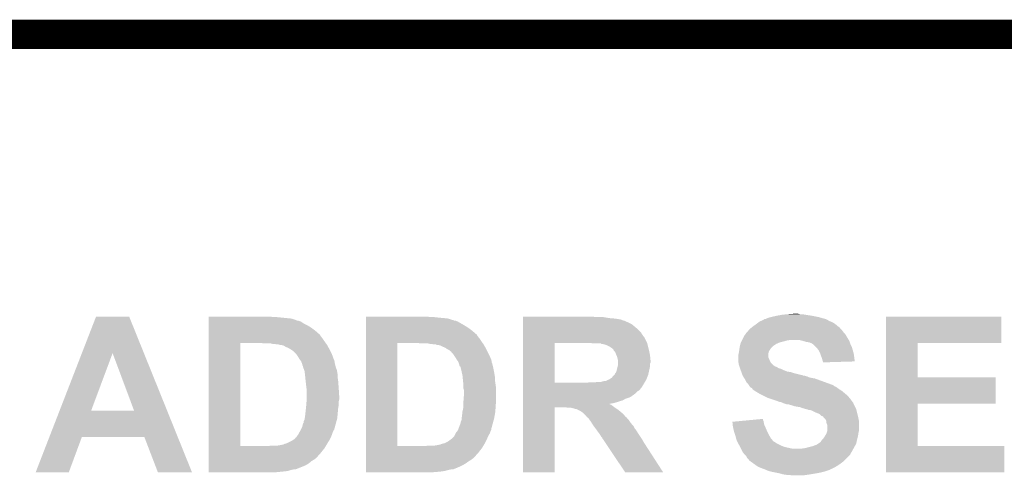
# Model space of a CAD drawing. Extents: x -1.3 to 24.2, y -3.9 to 39.2.
# Tile 26 of 29: x 9.8 to 14.9, y 36.8 to 39.2. Entities that reach past the tile are written whole.
import ezdxf

# ---------------------------------------------------------------- set-up
doc = ezdxf.new("R2010")
doc.units = 0
doc.layers.add('THERMO_32_CLICK_V100_GKO', color=5, linetype='CONTINUOUS')
doc.layers.add('THERMO_32_CLICK_V100_GTO', color=14, linetype='CONTINUOUS')

msp = doc.modelspace()

# ---------------------------------------------------------------- linework, layer by layer
at = {"layer": 'THERMO_32_CLICK_V100_GKO', "const_width": 0.1524}
msp.add_lwpolyline([(9.00176, 39.116), (18.796, 39.116)], dxfattribs=at)
at = {"layer": 'THERMO_32_CLICK_V100_GTO'}
for points in [[(10.12173, 37.452242), (10.19557, 37.642786), (10.44509, 37.452242), (10.368284, 37.642786)], [(10.19557, 37.642786), (10.195576, 37.6428), (10.368284, 37.642786), (10.195576, 37.6428)], [(10.78232, 37.642798), (10.782322, 37.6428), (11.107422, 37.642798), (10.782322, 37.6428)], [(10.78232, 37.64026), (10.78232, 37.642798), (11.115044, 37.64026), (11.107422, 37.642798)], [(10.78232, 37.632638), (10.78232, 37.64026), (11.214102, 37.632638), (11.1379, 37.64026)], [(10.78232, 37.62502), (10.78232, 37.632638), (11.236964, 37.62502), (11.214102, 37.632638)], [(10.78232, 37.625014), (10.78232, 37.62502), (11.239506, 37.625014), (11.236964, 37.62502)], [(10.78232, 37.62248), (10.78232, 37.625014), (11.242046, 37.62248), (11.239506, 37.625014)], [(10.78232, 37.622478), (10.78232, 37.62248), (11.247122, 37.622478), (11.242046, 37.62248)], [(10.78232, 37.617398), (10.78232, 37.622478), (11.262364, 37.617398), (11.247122, 37.622478)], [(11.60274, 37.64026), (11.602742, 37.6428), (11.935462, 37.64026), (11.925302, 37.6428)], [(11.60274, 37.63772), (11.60274, 37.64026), (11.98118, 37.63772), (11.95832, 37.64026)], [(11.60274, 37.63518), (11.60274, 37.63772), (12.00912, 37.63518), (11.98118, 37.63772)], [(11.60274, 37.632638), (11.60274, 37.63518), (12.031982, 37.632638), (12.00912, 37.63518)], [(11.60274, 37.62502), (11.60274, 37.632638), (12.054844, 37.62502), (12.031982, 37.632638)], [(11.60274, 37.625018), (11.60274, 37.62502), (12.057384, 37.625018), (12.054844, 37.62502)], [(11.60274, 37.62248), (11.60274, 37.625018), (12.062464, 37.62248), (12.057384, 37.625018)], [(11.60274, 37.622478), (11.60274, 37.62248), (12.067544, 37.622478), (12.062464, 37.62248)], [(11.60274, 37.6174), (11.60274, 37.622478), (12.080242, 37.6174), (12.067544, 37.622478)], [(12.42062, 37.64026), (12.420622, 37.6428), (12.799062, 37.64026), (12.786362, 37.6428)], [(12.42062, 37.63518), (12.42062, 37.64026), (12.870178, 37.63518), (12.839702, 37.64026)], [(12.42062, 37.63264), (12.42062, 37.63518), (12.90066, 37.63264), (12.870178, 37.63518)], [(12.42062, 37.627558), (12.42062, 37.63264), (12.931142, 37.627558), (12.90066, 37.63264)], [(12.42062, 37.62248), (12.42062, 37.627558), (12.943842, 37.62248), (12.931142, 37.627558)], [(12.42062, 37.61994), (12.42062, 37.62248), (12.954002, 37.61994), (12.943842, 37.62248)], [(13.660754, 37.61994), (13.6779, 37.627562), (14.01826, 37.61994), (14.004924, 37.627562)], [(13.6779, 37.627562), (13.680446, 37.6301), (14.004924, 37.627562), (14.000482, 37.6301)], [(13.680446, 37.6301), (13.685524, 37.630102), (14.000482, 37.6301), (14.000474, 37.630102)], [(13.685524, 37.630102), (13.695682, 37.63518), (14.000474, 37.630102), (13.98016, 37.63518)], [(13.695682, 37.63518), (13.7033, 37.637718), (13.98016, 37.63518), (13.971278, 37.637718)], [(13.7033, 37.637718), (13.713462, 37.64026), (13.971278, 37.637718), (13.96238, 37.64026)], [(13.713462, 37.64026), (13.72362, 37.6428), (13.96238, 37.64026), (13.94968, 37.6428)], [(13.72362, 37.6428), (13.74648, 37.64788), (13.94968, 37.6428), (13.924278, 37.64788)], [(13.74648, 37.64788), (13.760448, 37.65042), (13.924278, 37.64788), (13.9065, 37.65042)], [(13.760448, 37.65042), (13.774418, 37.65296), (13.9065, 37.65042), (13.891262, 37.65296)], [(13.774418, 37.65296), (13.8049, 37.6555), (13.891262, 37.65296), (13.876022, 37.6555)], [(13.8049, 37.6555), (13.837918, 37.65804), (13.863322, 37.6555), (13.853162, 37.65804)], [(14.312918, 37.50564), (14.31292, 37.642778), (14.914858, 37.50564), (14.91488, 37.642778)], [(14.31292, 37.642778), (14.312922, 37.6428), (14.91488, 37.642778), (14.312922, 37.6428)], [(10.78232, 37.60724), (10.78232, 37.617398), (11.277602, 37.60724), (11.262364, 37.617398)], [(10.78232, 37.59708), (10.78232, 37.60724), (11.297918, 37.59708), (11.277602, 37.60724)], [(10.78232, 37.58438), (10.78232, 37.59708), (11.318238, 37.58438), (11.297918, 37.59708)], [(10.78232, 37.56914), (10.78232, 37.58438), (11.33856, 37.56914), (11.318238, 37.58438)], [(11.60274, 37.59708), (11.60274, 37.6174), (12.1158, 37.59708), (12.080242, 37.6174)], [(11.60274, 37.58438), (11.60274, 37.59708), (12.136118, 37.58438), (12.1158, 37.59708)], [(11.60274, 37.56914), (11.60274, 37.58438), (12.15644, 37.56914), (12.136118, 37.58438)], [(12.420618, 37.561518), (12.42062, 37.576762), (13.03528, 37.561518), (13.020038, 37.576762)], [(12.42062, 37.619918), (12.42062, 37.61994), (12.95654, 37.619918), (12.954002, 37.61994)], [(12.42062, 37.617396), (12.42062, 37.619918), (12.956556, 37.617396), (12.95654, 37.619918)], [(12.42062, 37.61486), (12.42062, 37.617396), (12.96416, 37.61486), (12.956556, 37.617396)], [(12.42062, 37.60216), (12.42062, 37.61486), (12.989558, 37.60216), (12.96416, 37.61486)], [(12.42062, 37.576762), (12.42062, 37.60216), (13.020038, 37.576762), (12.989558, 37.60216)], [(13.591542, 37.564062), (13.597634, 37.571678), (14.090016, 37.564062), (14.0843, 37.571678)], [(13.597634, 37.571678), (13.601702, 37.576762), (14.0843, 37.571678), (14.07922, 37.576762)], [(13.601702, 37.576762), (13.607794, 37.58184), (14.07922, 37.576762), (14.074142, 37.58184)], [(13.607794, 37.58184), (13.613874, 37.586906), (14.074142, 37.58184), (14.071606, 37.586906)], [(13.613874, 37.586906), (13.61389, 37.58692), (14.071606, 37.586906), (14.069066, 37.58692)], [(13.61389, 37.58692), (13.61694, 37.58946), (14.069066, 37.58692), (14.066522, 37.58946)], [(13.61694, 37.58946), (13.616942, 37.589462), (14.066522, 37.58946), (14.066518, 37.589462)], [(13.616942, 37.589462), (13.63472, 37.60216), (14.066518, 37.589462), (14.05128, 37.60216)], [(13.63472, 37.60216), (13.648264, 37.612318), (14.05128, 37.60216), (14.036042, 37.612318)], [(13.648264, 37.612318), (13.655042, 37.6174), (14.036042, 37.612318), (14.024186, 37.6174)], [(13.655042, 37.6174), (13.660754, 37.61994), (14.024186, 37.6174), (14.01826, 37.61994)], [(10.782318, 37.551362), (10.78232, 37.56914), (11.35888, 37.551362), (11.33856, 37.56914)], [(10.782318, 37.54882), (10.782318, 37.551362), (11.36142, 37.54882), (11.35888, 37.551362)], [(10.782318, 37.5412), (10.782318, 37.54882), (11.3665, 37.5412), (11.36142, 37.54882)], [(10.782318, 37.5285), (10.782318, 37.5412), (11.37666, 37.5285), (11.3665, 37.5412)], [(10.782318, 37.51326), (10.782318, 37.5285), (11.38682, 37.51326), (11.37666, 37.5285)], [(11.602738, 37.55136), (11.60274, 37.56914), (12.176766, 37.55136), (12.15644, 37.56914)], [(11.602738, 37.551338), (11.602738, 37.55136), (12.1793, 37.551338), (12.176766, 37.55136)], [(11.602738, 37.548814), (11.602738, 37.551338), (12.179304, 37.548814), (12.1793, 37.551338)], [(11.602738, 37.5412), (11.602738, 37.548814), (12.18438, 37.5412), (12.179304, 37.548814)], [(11.602738, 37.5285), (11.602738, 37.5412), (12.19454, 37.5285), (12.18438, 37.5412)], [(11.602738, 37.51326), (11.602738, 37.5285), (12.2047, 37.51326), (12.19454, 37.5285)], [(12.420618, 37.541198), (12.420618, 37.561518), (13.047982, 37.541198), (13.03528, 37.561518)], [(12.420618, 37.536116), (12.420618, 37.541198), (13.053062, 37.536116), (13.047982, 37.541198)], [(12.420618, 37.50564), (12.420618, 37.536116), (13.068302, 37.50564), (13.053062, 37.536116)], [(13.562328, 37.51834), (13.5636, 37.52088), (13.797278, 37.51834), (13.812518, 37.52088)], [(13.5636, 37.52088), (13.576302, 37.54628), (14.119354, 37.52088), (14.104114, 37.54628)], [(13.576302, 37.54628), (13.57884, 37.54882), (14.104114, 37.54628), (14.10259, 37.54882)], [(13.57884, 37.54882), (13.582224, 37.553898), (14.10259, 37.54882), (14.099542, 37.553898)], [(13.582224, 37.553898), (13.583922, 37.556442), (14.099542, 37.553898), (14.097, 37.556442)], [(13.583922, 37.556442), (13.589, 37.56152), (14.097, 37.556442), (14.091922, 37.56152)], [(13.589, 37.56152), (13.591542, 37.564062), (14.091922, 37.56152), (14.090016, 37.564062)], [(13.8811, 37.5158), (13.860778, 37.52088), (14.1224, 37.5158), (14.119354, 37.52088)], [(10.782302, 36.967182), (10.782318, 37.50564), (10.9474, 36.967182), (10.947422, 37.50564)], [(10.782318, 37.50564), (10.782318, 37.51326), (11.392264, 37.50564), (11.38682, 37.51326)], [(11.069322, 37.5031), (11.054078, 37.50564), (11.39408, 37.5031), (11.392264, 37.50564)], [(11.115042, 37.50056), (11.104882, 37.5031), (11.395894, 37.50056), (11.39408, 37.5031)], [(11.137902, 37.49802), (11.125202, 37.50056), (11.397708, 37.49802), (11.395894, 37.50056)], [(11.145522, 37.498018), (11.137902, 37.49802), (11.39771, 37.498018), (11.397708, 37.49802)], [(11.153142, 37.49548), (11.145522, 37.498018), (11.399522, 37.49548), (11.39771, 37.498018)], [(11.170924, 37.492938), (11.153142, 37.49548), (11.400934, 37.492938), (11.399522, 37.49548)], [(11.183618, 37.48532), (11.170924, 37.492938), (11.405166, 37.48532), (11.400934, 37.492938)], [(11.196322, 37.48024), (11.183618, 37.48532), (11.407988, 37.48024), (11.405166, 37.48532)], [(11.20902, 37.472622), (11.196322, 37.48024), (11.41222, 37.472622), (11.407988, 37.48024)], [(11.209024, 37.47262), (11.20902, 37.472622), (11.41222, 37.47262), (11.41222, 37.472622)], [(11.224262, 37.462458), (11.209024, 37.47262), (11.417302, 37.462458), (11.41222, 37.47262)], [(11.602722, 36.967182), (11.602738, 37.50564), (11.76528, 36.967182), (11.765302, 37.50564)], [(11.602738, 37.50564), (11.602738, 37.51326), (12.210144, 37.50564), (12.2047, 37.51326)], [(11.887202, 37.5031), (11.871958, 37.50564), (12.21196, 37.5031), (12.210144, 37.50564)], [(11.935462, 37.50056), (11.925302, 37.5031), (12.213774, 37.50056), (12.21196, 37.5031)], [(11.955782, 37.49802), (11.943082, 37.50056), (12.215588, 37.49802), (12.213774, 37.50056)], [(11.965944, 37.498018), (11.955782, 37.49802), (12.21559, 37.498018), (12.215588, 37.49802)], [(11.971024, 37.49548), (11.965944, 37.498018), (12.217402, 37.49548), (12.21559, 37.498018)], [(11.988802, 37.492938), (11.973562, 37.49548), (12.218814, 37.492938), (12.217402, 37.49548)], [(12.00404, 37.48532), (11.988802, 37.492938), (12.223046, 37.48532), (12.218814, 37.492938)], [(12.016742, 37.480238), (12.00404, 37.48532), (12.22587, 37.480238), (12.223046, 37.48532)], [(12.026902, 37.47262), (12.016742, 37.480238), (12.2301, 37.47262), (12.22587, 37.480238)], [(12.03706, 37.467538), (12.026902, 37.47262), (12.232642, 37.467538), (12.2301, 37.47262)], [(12.420612, 37.297382), (12.420618, 37.50564), (12.5857, 37.297382), (12.585722, 37.50564)], [(12.77367, 37.505638), (12.773662, 37.50564), (13.068302, 37.505638), (13.068302, 37.50564)], [(12.783822, 37.5031), (12.77367, 37.505638), (13.068938, 37.5031), (13.068302, 37.505638)], [(12.827006, 37.503094), (12.783822, 37.5031), (13.068938, 37.503094), (13.068938, 37.5031)], [(12.829546, 37.50056), (12.827006, 37.503094), (13.069572, 37.50056), (13.068938, 37.503094)], [(12.84478, 37.498018), (12.832082, 37.50056), (13.070208, 37.498018), (13.069572, 37.50056)], [(12.86002, 37.49294), (12.84478, 37.498018), (13.071478, 37.49294), (13.070208, 37.498018)], [(12.870182, 37.487858), (12.86002, 37.49294), (13.072748, 37.487858), (13.071478, 37.49294)], [(12.885422, 37.477698), (12.870182, 37.487858), (13.075286, 37.477698), (13.072748, 37.487858)], [(12.89304, 37.470074), (12.885422, 37.477698), (13.077192, 37.470074), (13.075286, 37.477698)], [(12.893046, 37.467534), (12.89304, 37.470074), (13.077828, 37.467534), (13.077192, 37.470074)], [(13.54836, 37.46754), (13.54981, 37.4777), (13.706686, 37.46754), (13.71346, 37.4777)], [(13.54981, 37.4777), (13.5509, 37.48532), (13.71346, 37.4777), (13.72108, 37.48532)], [(13.5509, 37.48532), (13.552168, 37.490398), (13.72108, 37.48532), (13.726158, 37.490398)], [(13.552168, 37.490398), (13.554708, 37.500558), (13.726158, 37.490398), (13.741398, 37.500558)], [(13.554708, 37.500558), (13.55598, 37.505642), (13.741398, 37.500558), (13.75326, 37.505642)], [(13.55598, 37.505642), (13.557248, 37.508178), (13.75326, 37.505642), (13.759178, 37.508178)], [(13.557248, 37.508178), (13.559788, 37.51326), (13.759178, 37.508178), (13.7795, 37.51326)], [(13.559788, 37.51326), (13.562328, 37.51834), (13.7795, 37.51326), (13.797278, 37.51834)], [(13.898878, 37.51072), (13.8811, 37.5158), (14.124094, 37.51072), (14.1224, 37.5158)], [(13.914118, 37.50818), (13.898878, 37.51072), (14.12494, 37.50818), (14.124094, 37.51072)], [(13.92682, 37.5031), (13.914118, 37.50818), (14.126634, 37.5031), (14.12494, 37.50818)], [(13.93063, 37.50056), (13.92682, 37.5031), (14.12748, 37.50056), (14.126634, 37.5031)], [(13.93444, 37.49802), (13.93063, 37.50056), (14.128752, 37.49802), (14.12748, 37.50056)], [(13.947142, 37.485318), (13.93444, 37.49802), (14.135102, 37.485318), (14.128752, 37.49802)], [(13.95222, 37.48024), (13.947142, 37.485318), (14.136554, 37.48024), (14.135102, 37.485318)], [(13.96238, 37.46754), (13.95222, 37.48024), (14.140182, 37.46754), (14.136554, 37.48024)], [(14.312912, 37.3253), (14.312918, 37.505618), (14.478022, 37.3253), (14.478, 37.505618)], [(14.312918, 37.505618), (14.312918, 37.50564), (14.478, 37.505618), (14.914858, 37.50564)], [(10.005616, 37.152608), (10.12173, 37.452242), (10.17017, 37.152608), (10.281904, 37.452242)], [(10.39365, 37.15258), (10.281904, 37.452242), (10.56588, 37.15258), (10.44509, 37.452242)], [(11.2395, 37.44722), (11.224262, 37.462458), (11.42492, 37.44722), (11.417302, 37.462458)], [(11.239502, 37.447218), (11.2395, 37.44722), (11.42492, 37.447218), (11.42492, 37.44722)], [(11.24966, 37.431982), (11.239502, 37.447218), (11.43046, 37.431982), (11.42492, 37.447218)], [(11.25728, 37.41928), (11.24966, 37.431982), (11.43508, 37.41928), (11.43046, 37.431982)], [(11.257284, 37.419276), (11.25728, 37.41928), (11.43508, 37.419276), (11.43508, 37.41928)], [(11.259186, 37.41674), (11.257284, 37.419276), (11.435102, 37.41674), (11.43508, 37.419276)], [(11.259202, 37.416718), (11.259186, 37.41674), (11.43762, 37.416718), (11.435102, 37.41674)], [(11.262998, 37.411658), (11.259202, 37.416718), (11.437622, 37.411658), (11.43762, 37.416718)], [(12.042144, 37.462458), (12.03706, 37.467538), (12.235182, 37.462458), (12.232642, 37.467538)], [(12.04722, 37.459906), (12.042144, 37.462458), (12.236458, 37.459906), (12.235182, 37.462458)], [(12.047226, 37.457374), (12.04722, 37.459906), (12.237724, 37.457374), (12.236458, 37.459906)], [(12.05738, 37.44722), (12.047226, 37.457374), (12.2428, 37.44722), (12.237724, 37.457374)], [(12.06754, 37.431982), (12.05738, 37.44722), (12.249726, 37.431982), (12.2428, 37.44722)], [(12.07516, 37.41928), (12.06754, 37.431982), (12.2555, 37.41928), (12.249726, 37.431982)], [(12.075164, 37.419276), (12.07516, 37.41928), (12.2555, 37.419276), (12.2555, 37.41928)], [(12.077068, 37.416736), (12.075164, 37.419276), (12.255502, 37.416736), (12.2555, 37.419276)], [(12.080878, 37.411656), (12.077068, 37.416736), (12.25804, 37.411656), (12.255502, 37.416736)], [(12.89558, 37.465), (12.893046, 37.467534), (13.07846, 37.465), (13.077828, 37.467534)], [(12.90066, 37.459916), (12.89558, 37.465), (13.079478, 37.459916), (13.07846, 37.465)], [(12.90574, 37.44722), (12.90066, 37.459916), (13.082018, 37.44722), (13.079478, 37.459916)], [(12.90955, 37.439602), (12.90574, 37.44722), (13.08354, 37.439602), (13.082018, 37.44722)], [(12.910822, 37.437058), (12.90955, 37.439602), (13.083796, 37.437058), (13.08354, 37.439602)], [(12.9159, 37.416738), (12.910822, 37.437058), (13.085828, 37.416738), (13.083796, 37.437058)], [(12.9159, 37.414202), (12.9159, 37.416738), (13.08608, 37.414202), (13.085828, 37.416738)], [(13.54328, 37.439602), (13.545818, 37.452298), (13.700762, 37.439602), (13.70076, 37.452298)], [(13.54328, 37.429436), (13.54328, 37.439602), (13.700762, 37.429436), (13.700762, 37.439602)], [(13.54328, 37.424358), (13.54328, 37.429436), (13.7033, 37.424358), (13.700762, 37.429436)], [(13.54328, 37.41674), (13.54328, 37.424358), (13.70584, 37.41674), (13.7033, 37.424358)], [(13.54328, 37.411662), (13.54328, 37.41674), (13.70838, 37.411662), (13.70584, 37.41674)], [(13.545818, 37.452298), (13.54582, 37.4523), (13.70076, 37.452298), (13.70076, 37.4523)], [(13.54582, 37.4523), (13.547512, 37.462458), (13.70076, 37.4523), (13.703298, 37.462458)], [(13.547512, 37.462458), (13.54836, 37.46754), (13.703298, 37.462458), (13.706686, 37.46754)], [(13.97, 37.4523), (13.96238, 37.46754), (14.144534, 37.4523), (14.140182, 37.46754)], [(13.970848, 37.449758), (13.97, 37.4523), (14.14526, 37.449758), (14.144534, 37.4523)], [(13.97508, 37.437058), (13.970848, 37.449758), (14.147076, 37.437058), (14.14526, 37.449758)], [(13.977112, 37.43198), (13.97508, 37.437058), (14.1478, 37.43198), (14.147076, 37.437058)], [(13.980158, 37.424362), (13.977112, 37.43198), (14.14864, 37.424362), (14.1478, 37.43198)], [(13.982702, 37.4142), (13.980158, 37.424362), (14.149758, 37.4142), (14.14864, 37.424362)], [(11.2649, 37.40912), (11.262998, 37.411658), (11.438468, 37.40912), (11.437622, 37.411658)], [(11.266934, 37.404036), (11.2649, 37.40912), (11.44016, 37.404036), (11.438468, 37.40912)], [(11.268966, 37.398958), (11.266934, 37.404036), (11.44016, 37.398958), (11.44016, 37.404036)], [(11.26998, 37.396418), (11.268966, 37.398958), (11.440796, 37.396418), (11.44016, 37.398958)], [(11.27252, 37.386258), (11.26998, 37.396418), (11.443338, 37.386258), (11.440796, 37.396418)], [(11.27506, 37.381176), (11.27252, 37.386258), (11.444608, 37.381176), (11.443338, 37.386258)], [(11.275062, 37.378638), (11.27506, 37.381176), (11.445242, 37.378638), (11.444608, 37.381176)], [(11.275062, 37.378636), (11.275062, 37.378638), (11.445244, 37.378636), (11.445242, 37.378638)], [(11.279824, 37.365938), (11.275062, 37.378636), (11.45032, 37.365938), (11.445244, 37.378636)], [(11.28268, 37.358318), (11.279824, 37.365938), (11.451846, 37.358318), (11.45032, 37.365938)], [(12.08278, 37.40912), (12.080878, 37.411656), (12.258042, 37.40912), (12.25804, 37.411656)], [(12.084814, 37.404036), (12.08278, 37.40912), (12.258042, 37.404036), (12.258042, 37.40912)], [(12.086846, 37.398958), (12.084814, 37.404036), (12.260582, 37.398958), (12.258042, 37.404036)], [(12.08786, 37.396418), (12.086846, 37.398958), (12.261218, 37.396418), (12.260582, 37.398958)], [(12.0904, 37.386258), (12.08786, 37.396418), (12.263758, 37.386258), (12.261218, 37.396418)], [(12.092954, 37.38118), (12.0904, 37.386258), (12.265026, 37.38118), (12.263758, 37.386258)], [(12.09548, 37.381158), (12.092954, 37.38118), (12.265032, 37.381158), (12.265026, 37.38118)], [(12.09548, 37.37864), (12.09548, 37.381158), (12.26566, 37.37864), (12.265032, 37.381158)], [(12.09548, 37.378638), (12.09548, 37.37864), (12.265662, 37.378638), (12.26566, 37.37864)], [(12.10056, 37.35832), (12.09548, 37.378638), (12.269724, 37.35832), (12.265662, 37.378638)], [(12.90828, 37.358322), (12.914628, 37.383718), (13.077894, 37.358322), (13.08354, 37.383718)], [(12.914628, 37.383718), (12.9159, 37.388798), (13.08354, 37.383718), (13.08354, 37.388798)], [(12.9159, 37.404036), (12.9159, 37.414202), (13.086078, 37.404036), (13.08608, 37.414202)], [(12.9159, 37.398956), (12.9159, 37.404036), (13.08354, 37.398956), (13.086078, 37.404036)], [(12.9159, 37.388798), (12.9159, 37.398956), (13.08354, 37.388798), (13.08354, 37.398956)], [(13.544008, 37.406578), (13.54328, 37.411662), (13.710922, 37.406578), (13.70838, 37.411662)], [(13.545096, 37.398958), (13.544008, 37.406578), (13.716002, 37.398958), (13.710922, 37.406578)], [(13.54582, 37.393882), (13.545096, 37.398958), (13.72108, 37.393882), (13.716002, 37.398958)], [(13.547516, 37.388798), (13.54582, 37.393882), (13.726164, 37.388798), (13.72108, 37.393882)], [(13.548362, 37.386258), (13.547516, 37.388798), (13.73124, 37.386258), (13.726164, 37.388798)], [(13.549208, 37.38372), (13.548362, 37.386258), (13.733784, 37.38372), (13.73124, 37.386258)], [(13.550054, 37.38118), (13.549208, 37.38372), (13.7414, 37.38118), (13.733784, 37.38372)], [(13.550902, 37.378638), (13.550054, 37.38118), (13.746482, 37.378638), (13.7414, 37.38118)], [(13.552596, 37.373558), (13.550902, 37.378638), (13.754102, 37.373558), (13.746482, 37.378638)], [(13.553442, 37.37102), (13.552596, 37.373558), (13.764262, 37.37102), (13.754102, 37.373558)], [(13.555134, 37.36594), (13.553442, 37.37102), (13.77442, 37.36594), (13.764262, 37.37102)], [(13.55598, 37.3634), (13.555134, 37.36594), (13.780772, 37.3634), (13.77442, 37.36594)], [(13.984394, 37.40912), (13.982702, 37.4142), (14.150316, 37.40912), (14.149758, 37.4142)], [(13.985238, 37.406582), (13.984394, 37.40912), (14.067484, 37.406582), (14.150316, 37.40912)], [(13.98524, 37.404062), (13.985238, 37.406582), (13.98524, 37.404062), (14.067484, 37.406582)], [(11.283246, 37.35324), (11.28268, 37.358318), (11.45286, 37.35324), (11.451846, 37.358318)], [(11.284938, 37.337998), (11.283246, 37.35324), (11.4554, 37.337998), (11.45286, 37.35324)], [(11.28522, 37.33546), (11.284938, 37.337998), (11.4554, 37.33546), (11.4554, 37.337998)], [(11.28649, 37.32276), (11.28522, 37.33546), (11.4554, 37.32276), (11.4554, 37.33546)], [(11.28776, 37.31006), (11.28649, 37.32276), (11.457216, 37.31006), (11.4554, 37.32276)], [(12.10169, 37.35324), (12.10056, 37.35832), (12.27074, 37.35324), (12.269724, 37.35832)], [(12.10564, 37.335458), (12.10169, 37.35324), (12.273704, 37.335458), (12.27074, 37.35324)], [(12.106912, 37.322758), (12.10564, 37.335458), (12.27582, 37.322758), (12.273704, 37.335458)], [(12.10818, 37.31006), (12.106912, 37.322758), (12.27582, 37.31006), (12.27582, 37.322758)], [(12.86256, 37.3126), (12.87018, 37.31514), (13.06322, 37.3126), (13.064236, 37.31514)], [(12.87018, 37.31514), (12.885418, 37.325298), (13.064236, 37.31514), (13.068298, 37.325298)], [(12.885418, 37.325298), (12.8905, 37.33292), (13.068298, 37.325298), (13.071346, 37.33292)], [(12.8905, 37.33292), (12.895578, 37.337998), (13.071346, 37.33292), (13.073378, 37.337998)], [(12.895578, 37.337998), (12.900654, 37.343074), (13.073378, 37.337998), (13.074506, 37.343074)], [(12.900654, 37.343074), (12.90066, 37.345614), (13.074506, 37.343074), (13.07507, 37.345614)], [(12.90066, 37.345614), (12.905736, 37.350698), (13.07507, 37.345614), (13.0762, 37.350698)], [(12.905736, 37.350698), (12.90828, 37.358322), (13.0762, 37.350698), (13.077894, 37.358322)], [(13.558752, 37.35578), (13.55598, 37.3634), (13.799824, 37.35578), (13.780772, 37.3634)], [(13.559676, 37.353238), (13.558752, 37.35578), (13.817602, 37.353238), (13.799824, 37.35578)], [(13.561522, 37.348162), (13.559676, 37.353238), (13.83284, 37.348162), (13.817602, 37.353238)], [(13.565218, 37.338), (13.561522, 37.348162), (13.873482, 37.338), (13.83284, 37.348162)], [(13.565218, 37.337998), (13.565218, 37.338), (13.876024, 37.337998), (13.873482, 37.338)], [(13.56614, 37.33546), (13.565218, 37.337998), (13.881104, 37.33546), (13.876024, 37.337998)], [(13.566142, 37.335458), (13.56614, 37.33546), (13.886182, 37.335458), (13.881104, 37.33546)], [(13.567664, 37.332922), (13.566142, 37.335458), (13.8938, 37.332922), (13.886182, 37.335458)], [(13.569188, 37.33038), (13.567664, 37.332922), (13.903962, 37.33038), (13.8938, 37.332922)], [(13.572236, 37.3253), (13.569188, 37.33038), (13.914122, 37.3253), (13.903962, 37.33038)], [(13.57376, 37.32276), (13.572236, 37.3253), (13.92682, 37.32276), (13.914122, 37.3253)], [(13.575286, 37.320218), (13.57376, 37.32276), (13.94206, 37.320218), (13.92682, 37.32276)], [(13.58138, 37.310058), (13.575286, 37.320218), (13.970002, 37.310058), (13.94206, 37.320218)], [(14.312908, 37.18814), (14.312912, 37.325278), (14.884378, 37.18814), (14.8844, 37.325278)], [(14.312912, 37.325278), (14.312912, 37.3253), (14.8844, 37.325278), (14.478022, 37.3253)], [(11.288326, 37.30498), (11.28776, 37.31006), (11.45794, 37.30498), (11.457216, 37.31006)], [(11.2903, 37.2872), (11.288326, 37.30498), (11.45921, 37.2872), (11.45794, 37.30498)], [(11.292524, 37.26942), (11.2903, 37.2872), (11.46048, 37.26942), (11.45921, 37.2872)], [(11.29284, 37.266878), (11.292524, 37.26942), (11.46064, 37.266878), (11.46048, 37.26942)], [(11.29284, 37.228782), (11.29284, 37.266878), (11.46302, 37.228782), (11.46064, 37.266878)], [(12.108746, 37.30498), (12.10818, 37.31006), (12.27582, 37.30498), (12.27582, 37.31006)], [(12.11072, 37.287198), (12.108746, 37.30498), (12.278362, 37.287198), (12.27582, 37.30498)], [(12.110722, 37.269418), (12.11072, 37.287198), (12.2809, 37.269418), (12.278362, 37.287198)], [(12.110722, 37.266878), (12.110722, 37.269418), (12.2809, 37.266878), (12.2809, 37.269418)], [(12.11326, 37.259256), (12.110722, 37.266878), (12.2809, 37.259256), (12.2809, 37.266878)], [(12.42061, 37.2618), (12.420612, 37.2745), (13.0302, 37.2618), (13.04036, 37.2745)], [(12.420612, 37.29736), (12.420612, 37.297382), (12.745718, 37.29736), (12.5857, 37.297382)], [(12.420612, 37.2745), (12.420612, 37.29736), (13.04036, 37.2745), (13.054076, 37.29736)], [(12.745718, 37.29736), (12.76858, 37.2999), (13.054076, 37.29736), (13.0556, 37.2999)], [(12.793978, 37.2999), (12.81684, 37.30244), (13.0556, 37.2999), (13.057124, 37.30244)], [(12.829536, 37.30244), (12.837162, 37.30498), (13.057124, 37.30244), (13.058648, 37.30498)], [(12.837162, 37.30498), (12.847318, 37.30752), (13.058648, 37.30498), (13.060172, 37.30752)], [(12.854934, 37.30752), (12.85748, 37.310058), (13.060172, 37.30752), (13.061694, 37.310058)], [(12.85748, 37.310058), (12.862556, 37.312598), (13.061694, 37.310058), (13.06322, 37.312598)], [(12.862556, 37.312598), (12.86256, 37.3126), (13.06322, 37.312598), (13.06322, 37.3126)], [(13.586458, 37.299904), (13.58138, 37.310058), (13.997928, 37.299904), (13.970002, 37.310058)], [(13.594078, 37.292282), (13.586458, 37.299904), (14.01889, 37.292282), (13.997928, 37.299904)], [(13.595774, 37.28974), (13.594078, 37.292282), (14.02588, 37.28974), (14.01889, 37.292282)], [(13.599162, 37.284658), (13.595774, 37.28974), (14.038582, 37.284658), (14.02588, 37.28974)], [(13.60424, 37.27704), (13.599162, 37.284658), (14.048744, 37.27704), (14.038582, 37.284658)], [(13.604246, 37.277036), (13.60424, 37.27704), (14.051286, 37.277036), (14.048744, 37.27704)], [(13.60932, 37.271962), (13.604246, 37.277036), (14.058898, 37.271962), (14.051286, 37.277036)], [(13.609324, 37.27196), (13.60932, 37.271962), (14.0589, 37.27196), (14.058898, 37.271962)], [(13.614396, 37.269422), (13.609324, 37.27196), (14.062284, 37.269422), (14.0589, 37.27196)], [(13.616934, 37.266886), (13.614396, 37.269422), (14.065666, 37.266886), (14.062284, 37.269422)], [(13.61694, 37.26435), (13.616934, 37.266886), (14.069048, 37.26435), (14.065666, 37.266886)], [(13.616956, 37.264338), (13.61694, 37.26435), (14.069062, 37.264338), (14.069048, 37.26435)], [(13.6271, 37.25672), (13.616956, 37.264338), (14.08176, 37.25672), (14.069062, 37.264338)], [(11.29284, 37.210998), (11.29284, 37.228782), (11.46302, 37.210998), (11.46302, 37.228782)], [(12.11072, 37.200842), (12.11326, 37.23386), (12.2809, 37.200842), (12.2809, 37.23386)], [(12.11326, 37.23386), (12.11326, 37.259256), (12.2809, 37.23386), (12.2809, 37.259256)], [(12.42061, 37.256718), (12.42061, 37.2618), (13.025116, 37.256718), (13.0302, 37.2618)], [(12.42061, 37.254178), (12.42061, 37.256718), (13.02004, 37.254178), (13.025116, 37.256718)], [(12.42061, 37.24402), (12.42061, 37.254178), (13.009878, 37.24402), (13.02004, 37.254178)], [(12.42061, 37.2364), (12.42061, 37.24402), (12.99972, 37.2364), (13.009878, 37.24402)], [(12.42061, 37.23132), (12.42061, 37.2364), (12.9921, 37.23132), (12.99972, 37.2364)], [(12.42061, 37.2237), (12.42061, 37.23132), (12.98194, 37.2237), (12.9921, 37.23132)], [(12.42061, 37.21862), (12.42061, 37.2237), (12.969242, 37.21862), (12.98194, 37.2237)], [(12.42061, 37.21354), (12.42061, 37.21862), (12.953998, 37.21354), (12.969242, 37.21862)], [(12.42061, 37.205918), (12.42061, 37.21354), (12.9413, 37.205918), (12.953998, 37.21354)], [(13.652502, 37.24148), (13.6271, 37.25672), (14.10005, 37.24148), (14.08176, 37.25672)], [(13.672822, 37.23132), (13.652502, 37.24148), (14.112242, 37.23132), (14.10005, 37.24148)], [(13.69822, 37.21862), (13.672822, 37.23132), (14.123128, 37.21862), (14.112242, 37.23132)], [(13.713456, 37.213542), (13.69822, 37.21862), (14.12748, 37.213542), (14.123128, 37.21862)], [(13.743942, 37.20338), (13.713456, 37.213542), (14.13474, 37.20338), (14.12748, 37.213542)], [(11.28522, 37.12464), (11.290016, 37.16782), (11.454014, 37.12464), (11.45794, 37.16782)], [(11.290016, 37.16782), (11.2903, 37.17036), (11.45794, 37.16782), (11.458448, 37.17036)], [(11.2903, 37.17036), (11.291146, 37.180518), (11.458448, 37.17036), (11.46048, 37.180518)], [(11.291146, 37.180518), (11.292838, 37.200838), (11.46048, 37.180518), (11.46048, 37.200838)], [(11.292838, 37.200838), (11.29284, 37.20084), (11.46048, 37.200838), (11.46048, 37.20084)], [(11.29284, 37.20084), (11.29284, 37.210998), (11.46048, 37.20084), (11.46302, 37.210998)], [(12.10564, 37.147498), (12.110156, 37.16782), (12.276512, 37.147498), (12.27836, 37.16782)], [(12.110156, 37.16782), (12.11072, 37.170358), (12.27836, 37.16782), (12.27836, 37.170358)], [(12.11072, 37.193218), (12.11072, 37.200842), (12.2809, 37.193218), (12.2809, 37.200842)], [(12.11072, 37.180518), (12.11072, 37.193218), (12.27836, 37.180518), (12.2809, 37.193218)], [(12.11072, 37.170358), (12.11072, 37.180518), (12.27836, 37.170358), (12.27836, 37.180518)], [(12.4206, 36.830022), (12.420608, 37.170338), (12.585678, 36.830022), (12.5857, 37.170338)], [(12.420608, 37.19576), (12.42061, 37.20084), (12.90828, 37.19576), (12.92352, 37.20084)], [(12.420608, 37.19068), (12.420608, 37.19576), (12.890498, 37.19068), (12.90828, 37.19576)], [(12.420608, 37.188202), (12.420608, 37.19068), (12.871138, 37.188202), (12.890498, 37.19068)], [(12.420608, 37.188182), (12.420608, 37.188202), (12.87114, 37.188182), (12.871138, 37.188202)], [(12.420608, 37.188118), (12.420608, 37.188182), (12.87272, 37.188118), (12.87114, 37.188182)], [(12.420608, 37.185596), (12.420608, 37.188118), (12.872736, 37.185596), (12.87272, 37.188118)], [(12.420608, 37.183058), (12.420608, 37.185596), (12.880342, 37.183058), (12.872736, 37.185596)], [(12.420608, 37.17036), (12.420608, 37.183058), (12.897274, 37.17036), (12.880342, 37.183058)], [(12.420608, 37.170338), (12.420608, 37.17036), (12.5857, 37.170338), (12.639038, 37.17036)], [(12.42061, 37.20084), (12.42061, 37.205918), (12.92352, 37.20084), (12.9413, 37.205918)], [(12.654278, 37.16782), (12.639038, 37.17036), (12.90066, 37.16782), (12.897274, 37.17036)], [(12.689838, 37.162742), (12.669518, 37.16782), (12.908278, 37.162742), (12.90066, 37.16782)], [(12.694916, 37.160202), (12.689838, 37.162742), (12.912088, 37.160202), (12.908278, 37.162742)], [(12.699996, 37.1602), (12.694916, 37.160202), (12.91209, 37.1602), (12.912088, 37.160202)], [(12.705078, 37.15766), (12.699996, 37.1602), (12.9159, 37.15766), (12.91209, 37.1602)], [(13.756638, 37.198302), (13.743942, 37.20338), (14.138366, 37.198302), (14.13474, 37.20338)], [(13.769338, 37.19576), (13.756638, 37.198302), (14.140182, 37.19576), (14.138366, 37.198302)], [(13.769344, 37.195758), (13.769338, 37.19576), (14.140182, 37.195758), (14.140182, 37.19576)], [(13.774428, 37.193216), (13.769344, 37.195758), (14.14272, 37.193216), (14.140182, 37.195758)], [(13.7795, 37.19068), (13.774428, 37.193216), (14.143566, 37.19068), (14.14272, 37.193216)], [(13.794738, 37.185602), (13.7795, 37.19068), (14.14526, 37.185602), (14.143566, 37.19068)], [(13.802358, 37.1856), (13.794738, 37.185602), (14.14526, 37.1856), (14.14526, 37.185602)], [(13.82014, 37.18052), (13.802358, 37.1856), (14.147802, 37.18052), (14.14526, 37.1856)], [(13.835378, 37.175442), (13.82014, 37.18052), (14.15034, 37.175442), (14.147802, 37.18052)], [(13.865858, 37.17036), (13.835378, 37.175442), (14.152882, 37.17036), (14.15034, 37.175442)], [(13.878558, 37.165282), (13.865858, 37.17036), (14.15542, 37.165282), (14.152882, 37.17036)], [(13.88872, 37.162738), (13.878558, 37.165282), (14.156692, 37.162738), (14.15542, 37.165282)], [(13.896342, 37.1602), (13.88872, 37.162738), (14.157962, 37.1602), (14.156692, 37.162738)], [(13.896352, 37.160198), (13.896342, 37.1602), (14.157962, 37.160198), (14.157962, 37.1602)], [(13.906498, 37.157662), (13.896352, 37.160198), (14.158596, 37.157662), (14.157962, 37.160198)], [(14.312902, 36.96716), (14.312908, 37.188118), (14.478022, 36.96716), (14.478, 37.188118)], [(14.312908, 37.188118), (14.312908, 37.18814), (14.478, 37.188118), (14.884378, 37.18814)], [(9.952454, 37.01542), (10.005606, 37.15258), (10.621168, 37.01542), (10.56588, 37.15258)], [(10.005606, 37.15258), (10.005616, 37.152608), (10.39365, 37.15258), (10.17017, 37.152608)], [(11.282678, 37.106858), (11.283404, 37.111938), (11.451474, 37.106858), (11.45286, 37.111938)], [(11.283404, 37.111938), (11.28522, 37.12464), (11.45286, 37.111938), (11.454014, 37.12464)], [(12.10056, 37.106858), (12.101284, 37.11194), (12.269354, 37.106858), (12.27074, 37.11194)], [(12.101284, 37.11194), (12.1031, 37.12464), (12.27074, 37.11194), (12.273048, 37.12464)], [(12.1031, 37.12464), (12.104792, 37.13988), (12.273048, 37.12464), (12.27582, 37.13988)], [(12.104792, 37.13988), (12.10564, 37.147498), (12.27582, 37.13988), (12.276512, 37.147498)], [(12.720318, 37.15004), (12.705078, 37.15766), (12.925426, 37.15004), (12.9159, 37.15766)], [(12.72413, 37.1475), (12.720318, 37.15004), (12.9286, 37.1475), (12.925426, 37.15004)], [(12.73556, 37.13988), (12.72413, 37.1475), (12.937744, 37.13988), (12.9286, 37.1475)], [(12.740642, 37.134798), (12.73556, 37.13988), (12.943842, 37.134798), (12.937744, 37.13988)], [(12.750798, 37.12464), (12.740642, 37.134798), (12.952314, 37.12464), (12.943842, 37.134798)], [(12.753338, 37.119566), (12.750798, 37.12464), (12.956544, 37.119566), (12.952314, 37.12464)], [(12.753348, 37.11956), (12.753338, 37.119566), (12.956548, 37.11956), (12.956544, 37.119566)], [(12.75336, 37.119552), (12.753348, 37.11956), (12.959084, 37.119552), (12.956548, 37.11956)], [(12.760958, 37.114482), (12.75336, 37.119552), (12.962466, 37.114482), (12.959084, 37.119552)], [(12.762776, 37.111938), (12.760958, 37.114482), (12.964162, 37.111938), (12.962466, 37.114482)], [(12.768218, 37.10432), (12.762776, 37.111938), (12.97178, 37.10432), (12.964162, 37.111938)], [(13.592904, 37.101776), (13.67282, 37.109376), (13.672822, 37.101776), (13.67282, 37.109376)], [(13.911576, 37.155122), (13.906498, 37.157662), (14.159232, 37.155122), (14.158596, 37.157662)], [(13.919196, 37.15512), (13.911576, 37.155122), (14.159232, 37.15512), (14.159232, 37.155122)], [(13.926818, 37.15258), (13.919196, 37.15512), (14.159868, 37.15258), (14.159232, 37.15512)], [(13.94714, 37.14242), (13.926818, 37.15258), (14.162406, 37.14242), (14.159868, 37.15258)], [(13.95984, 37.13734), (13.94714, 37.14242), (14.163676, 37.13734), (14.162406, 37.14242)], [(13.969996, 37.132262), (13.95984, 37.13734), (14.164946, 37.132262), (14.163676, 37.13734)], [(13.977618, 37.124644), (13.969996, 37.132262), (14.16685, 37.124644), (14.164946, 37.132262)], [(13.985232, 37.1221), (13.977618, 37.124644), (14.167486, 37.1221), (14.16685, 37.124644)], [(13.986508, 37.11956), (13.985232, 37.1221), (14.16812, 37.11956), (14.167486, 37.1221)], [(13.987778, 37.117024), (13.986508, 37.11956), (14.168628, 37.117024), (14.16812, 37.11956)], [(13.997938, 37.10686), (13.987778, 37.117024), (14.17066, 37.10686), (14.168628, 37.117024)], [(11.264898, 37.056058), (11.26998, 37.066218), (11.43762, 37.056058), (11.44039, 37.066218)], [(11.26998, 37.066218), (11.275058, 37.086534), (11.44039, 37.066218), (11.44593, 37.086534)], [(11.275058, 37.086534), (11.277594, 37.089074), (11.44593, 37.086534), (11.446624, 37.089074)], [(11.277594, 37.089074), (11.2776, 37.096696), (11.446624, 37.089074), (11.448702, 37.096696)], [(11.2776, 37.096696), (11.282678, 37.106858), (11.448702, 37.096696), (11.451474, 37.106858)], [(12.08447, 37.056058), (12.08786, 37.06622), (12.2555, 37.056058), (12.25827, 37.06622)], [(12.08786, 37.06622), (12.095478, 37.086536), (12.25827, 37.06622), (12.26381, 37.086536)], [(12.095478, 37.086536), (12.09548, 37.091616), (12.26381, 37.086536), (12.265196, 37.091616)], [(12.09548, 37.091616), (12.100558, 37.101776), (12.265196, 37.091616), (12.267968, 37.101776)], [(12.100558, 37.101776), (12.10056, 37.106858), (12.267968, 37.101776), (12.269354, 37.106858)], [(12.77366, 37.096698), (12.768218, 37.10432), (12.976862, 37.096698), (12.97178, 37.10432)], [(12.778424, 37.089078), (12.77366, 37.096698), (12.98194, 37.089078), (12.976862, 37.096698)], [(12.78636, 37.07638), (12.778424, 37.089078), (12.992826, 37.07638), (12.98194, 37.089078)], [(12.790174, 37.071296), (12.78636, 37.07638), (12.997182, 37.071296), (12.992826, 37.07638)], [(12.79779, 37.06114), (12.790174, 37.071296), (13.00226, 37.06114), (12.997182, 37.071296)], [(12.8016, 37.05606), (12.79779, 37.06114), (13.006326, 37.05606), (13.00226, 37.06114)], [(13.51282, 37.09416), (13.539506, 37.096698), (13.675784, 37.09416), (13.67536, 37.096698)], [(13.514082, 37.081458), (13.51282, 37.09416), (13.677902, 37.081458), (13.675784, 37.09416)], [(13.51534, 37.068762), (13.514082, 37.081458), (13.683344, 37.068762), (13.677902, 37.081458)], [(13.52042, 37.045902), (13.51534, 37.068762), (13.69314, 37.045902), (13.683344, 37.068762)], [(13.539506, 37.096698), (13.592904, 37.101776), (13.67536, 37.096698), (13.672822, 37.101776)], [(14.003018, 37.096704), (13.997938, 37.10686), (14.172692, 37.096704), (14.17066, 37.10686)], [(14.00302, 37.094158), (14.003018, 37.096704), (14.1732, 37.094158), (14.172692, 37.096704)], [(14.00302, 37.089084), (14.00302, 37.094158), (14.173198, 37.089084), (14.1732, 37.094158)], [(14.00556, 37.081462), (14.00302, 37.089084), (14.173198, 37.081462), (14.173198, 37.089084)], [(14.008098, 37.076384), (14.00556, 37.081462), (14.173198, 37.076384), (14.173198, 37.081462)], [(14.0081, 37.048444), (14.008098, 37.076384), (14.173198, 37.048444), (14.173198, 37.076384)], [(9.880612, 36.83003), (9.952446, 37.015404), (10.053314, 36.83003), (10.121896, 37.015404)], [(9.952446, 37.015404), (9.952454, 37.01542), (10.121896, 37.015404), (10.447004, 37.01542)], [(10.518136, 36.830014), (10.447004, 37.01542), (10.695904, 36.830014), (10.621168, 37.01542)], [(11.227646, 37.00272), (11.234412, 37.007796), (11.414758, 37.00272), (11.417014, 37.007796)], [(11.234412, 37.007796), (11.23442, 37.010326), (11.417014, 37.007796), (11.418138, 37.010326)], [(11.23442, 37.010326), (11.239494, 37.012878), (11.418138, 37.010326), (11.419272, 37.012878)], [(11.239494, 37.012878), (11.24204, 37.017958), (11.419272, 37.012878), (11.42153, 37.017958)], [(11.24204, 37.017958), (11.247754, 37.025582), (11.42153, 37.017958), (11.42492, 37.025582)], [(11.247754, 37.025582), (11.249658, 37.02812), (11.42492, 37.025582), (11.425766, 37.02812)], [(11.249658, 37.02812), (11.25474, 37.03828), (11.425766, 37.02812), (11.429152, 37.03828)], [(11.25474, 37.03828), (11.256262, 37.040818), (11.429152, 37.03828), (11.43, 37.040818)], [(11.256262, 37.040818), (11.262356, 37.050976), (11.43, 37.040818), (11.435078, 37.050976)], [(11.262356, 37.050976), (11.26236, 37.050982), (11.435078, 37.050976), (11.435082, 37.050982)], [(11.26236, 37.050982), (11.263626, 37.053514), (11.435082, 37.050982), (11.437614, 37.053514)], [(11.263626, 37.053514), (11.264898, 37.056058), (11.437614, 37.053514), (11.43762, 37.056058)], [(12.045524, 37.00272), (12.052298, 37.0078), (12.23264, 37.00272), (12.234896, 37.0078)], [(12.052298, 37.0078), (12.062458, 37.01796), (12.234896, 37.0078), (12.239412, 37.01796)], [(12.062458, 37.01796), (12.066268, 37.02558), (12.239412, 37.01796), (12.2428, 37.02558)], [(12.066268, 37.02558), (12.070076, 37.033196), (12.2428, 37.02558), (12.247878, 37.033196)], [(12.070076, 37.033196), (12.072618, 37.038278), (12.247878, 37.033196), (12.249572, 37.038278)], [(12.072618, 37.038278), (12.07465, 37.040818), (12.249572, 37.038278), (12.25042, 37.040818)], [(12.07465, 37.040818), (12.082776, 37.050976), (12.25042, 37.040818), (12.255498, 37.050976)], [(12.082776, 37.050976), (12.082778, 37.050978), (12.255498, 37.050976), (12.255498, 37.050978)], [(12.082778, 37.050978), (12.08447, 37.056058), (12.255498, 37.050978), (12.2555, 37.056058)], [(12.807046, 37.048438), (12.8016, 37.05606), (13.012422, 37.048438), (13.006326, 37.05606)], [(12.8143, 37.03828), (12.807046, 37.048438), (13.018516, 37.03828), (13.012422, 37.048438)], [(12.816206, 37.03574), (12.8143, 37.03828), (13.020038, 37.03574), (13.018516, 37.03828)], [(12.82192, 37.02812), (12.816206, 37.03574), (13.02512, 37.02812), (13.020038, 37.03574)], [(12.826998, 37.020502), (12.82192, 37.02812), (13.030198, 37.020502), (13.02512, 37.02812)], [(12.829538, 37.015424), (12.826998, 37.020502), (13.033584, 37.015424), (13.030198, 37.020502)], [(12.834614, 37.010346), (12.829538, 37.015424), (13.03697, 37.010346), (13.033584, 37.015424)], [(12.83462, 37.007806), (12.834614, 37.010346), (13.038662, 37.007806), (13.03697, 37.010346)], [(12.837158, 37.005262), (12.83462, 37.007806), (13.040358, 37.005262), (13.038662, 37.007806)], [(13.520422, 37.0459), (13.52042, 37.045902), (13.69314, 37.0459), (13.69314, 37.045902)], [(13.527194, 37.025582), (13.520422, 37.0459), (13.7033, 37.025582), (13.69314, 37.0459)], [(13.52804, 37.023038), (13.527194, 37.025582), (13.704754, 37.023038), (13.7033, 37.025582)], [(13.531852, 37.0078), (13.52804, 37.023038), (13.71346, 37.0078), (13.704754, 37.023038)], [(13.53312, 37.002722), (13.531852, 37.0078), (13.717816, 37.002722), (13.71346, 37.0078)], [(13.9827, 37.00272), (13.987782, 37.007802), (14.16304, 37.00272), (14.16431, 37.007802)], [(13.987782, 37.007802), (13.996924, 37.02304), (14.16431, 37.007802), (14.16812, 37.02304)], [(13.996924, 37.02304), (14.00302, 37.0332), (14.16812, 37.02304), (14.16957, 37.0332)], [(14.00302, 37.0332), (14.005558, 37.040818), (14.16957, 37.0332), (14.17066, 37.040818)], [(14.005558, 37.040818), (14.008098, 37.048438), (14.17066, 37.040818), (14.173198, 37.048438)], [(14.008098, 37.048438), (14.0081, 37.048444), (14.173198, 37.048438), (14.173198, 37.048444)], [(10.782302, 36.96716), (10.782302, 36.967182), (11.092178, 36.96716), (10.9474, 36.967182)], [(10.782302, 36.957), (10.782302, 36.96716), (11.38682, 36.957), (11.392916, 36.96716)], [(10.782302, 36.93414), (10.782302, 36.957), (11.36904, 36.93414), (11.38682, 36.957)], [(11.092178, 36.96716), (11.107418, 36.9697), (11.392916, 36.96716), (11.39444, 36.9697)], [(11.140438, 36.9697), (11.15568, 36.97224), (11.39444, 36.9697), (11.395964, 36.97224)], [(11.15568, 36.97224), (11.168378, 36.97478), (11.395964, 36.97224), (11.397488, 36.97478)], [(11.170916, 36.97478), (11.181078, 36.97986), (11.397488, 36.97478), (11.400536, 36.97986)], [(11.181078, 36.97986), (11.191238, 36.982398), (11.400536, 36.97986), (11.402058, 36.982398)], [(11.191238, 36.982398), (11.19124, 36.9824), (11.402058, 36.982398), (11.40206, 36.9824)], [(11.19124, 36.9824), (11.21156, 36.99256), (11.40206, 36.9824), (11.408408, 36.99256)], [(11.21156, 36.99256), (11.224258, 37.000178), (11.408408, 36.99256), (11.413168, 37.000178)], [(11.224258, 37.000178), (11.227646, 37.00272), (11.413168, 37.000178), (11.414758, 37.00272)], [(11.602722, 36.96716), (11.602722, 36.967182), (11.910058, 36.96716), (11.76528, 36.967182)], [(11.602722, 36.957), (11.602722, 36.96716), (12.20724, 36.957), (12.213334, 36.96716)], [(11.602722, 36.93414), (11.602722, 36.957), (12.18946, 36.93414), (12.20724, 36.957)], [(11.910058, 36.96716), (11.925298, 36.9697), (12.213334, 36.96716), (12.214858, 36.9697)], [(11.958318, 36.9697), (11.97356, 36.97224), (12.214858, 36.9697), (12.216382, 36.97224)], [(11.97356, 36.97224), (11.986258, 36.97478), (12.216382, 36.97224), (12.217906, 36.97478)], [(11.988796, 36.97478), (11.99388, 36.97732), (12.217906, 36.97478), (12.21943, 36.97732)], [(11.99388, 36.97732), (12.001502, 36.97986), (12.21943, 36.97732), (12.220954, 36.97986)], [(12.001502, 36.97986), (12.011658, 36.982398), (12.220954, 36.97986), (12.222476, 36.982398)], [(12.011658, 36.982398), (12.011664, 36.982402), (12.222476, 36.982398), (12.22248, 36.982402)], [(12.011664, 36.982402), (12.031978, 36.99256), (12.22248, 36.982402), (12.227558, 36.99256)], [(12.031978, 36.99256), (12.045524, 37.00272), (12.227558, 36.99256), (12.23264, 37.00272)], [(12.849014, 36.98748), (12.837158, 37.005262), (13.05052, 36.98748), (13.040358, 37.005262)], [(12.953996, 36.830008), (12.849014, 36.98748), (13.152076, 36.830008), (13.05052, 36.98748)], [(13.538564, 36.99002), (13.53312, 37.002722), (13.728708, 36.99002), (13.717816, 37.002722)], [(13.538566, 36.990016), (13.538564, 36.99002), (13.731246, 36.990016), (13.728708, 36.99002)], [(13.54074, 36.98494), (13.538566, 36.990016), (13.738862, 36.98494), (13.731246, 36.990016)], [(13.543644, 36.97986), (13.54074, 36.98494), (13.746482, 36.97986), (13.738862, 36.98494)], [(13.547998, 36.97224), (13.543644, 36.97986), (13.76172, 36.97224), (13.746482, 36.97986)], [(13.5509, 36.967158), (13.547998, 36.97224), (13.77358, 36.967158), (13.76172, 36.97224)], [(13.55217, 36.96462), (13.5509, 36.967158), (13.779502, 36.96462), (13.77358, 36.967158)], [(13.55471, 36.95954), (13.55217, 36.96462), (13.79982, 36.95954), (13.779502, 36.96462)], [(13.55725, 36.95446), (13.55471, 36.95954), (13.822682, 36.95446), (13.79982, 36.95954)], [(13.87602, 36.95446), (13.893802, 36.957), (14.143848, 36.95446), (14.145258, 36.957)], [(13.893802, 36.957), (13.91158, 36.96208), (14.145258, 36.957), (14.148082, 36.96208)], [(13.91158, 36.96208), (13.931902, 36.967162), (14.148082, 36.96208), (14.150904, 36.967162)], [(13.931902, 36.967162), (13.952222, 36.974782), (14.150904, 36.967162), (14.155138, 36.974782)], [(13.952222, 36.974782), (13.959836, 36.979858), (14.155138, 36.974782), (14.15796, 36.979858)], [(13.959836, 36.979858), (13.967462, 36.984942), (14.15796, 36.979858), (14.159088, 36.984942)], [(13.967462, 36.984942), (13.97508, 36.99256), (14.159088, 36.984942), (14.160782, 36.99256)], [(13.97508, 36.99256), (13.980162, 37.000182), (14.160782, 36.99256), (14.162476, 37.000182)], [(13.980162, 37.000182), (13.9827, 37.00272), (14.162476, 37.000182), (14.16304, 37.00272)], [(14.3129, 36.830022), (14.312902, 36.967138), (14.930098, 36.830022), (14.93012, 36.967138)], [(14.312902, 36.967138), (14.312902, 36.96716), (14.93012, 36.967138), (14.478022, 36.96716)], [(10.7823, 36.90366), (10.782302, 36.91128), (11.341098, 36.90366), (11.34872, 36.91128)], [(10.7823, 36.896038), (10.7823, 36.90366), (11.330938, 36.896038), (11.341098, 36.90366)], [(10.782302, 36.91128), (10.782302, 36.93414), (11.34872, 36.91128), (11.36904, 36.93414)], [(11.60272, 36.90366), (11.602722, 36.91128), (12.161518, 36.90366), (12.16914, 36.91128)], [(11.60272, 36.896038), (11.60272, 36.90366), (12.151358, 36.896038), (12.161518, 36.90366)], [(11.602722, 36.91128), (11.602722, 36.93414), (12.16914, 36.91128), (12.18946, 36.93414)], [(13.56614, 36.936682), (13.55725, 36.95446), (14.13397, 36.936682), (14.143848, 36.95446)], [(13.568048, 36.93414), (13.56614, 36.936682), (14.132558, 36.93414), (14.13397, 36.936682)], [(13.569956, 36.931596), (13.568048, 36.93414), (14.13002, 36.931596), (14.132558, 36.93414)], [(13.57376, 36.926522), (13.569956, 36.931596), (14.128324, 36.926522), (14.13002, 36.931596)], [(13.576304, 36.923978), (13.57376, 36.926522), (14.127476, 36.923978), (14.128324, 36.926522)], [(13.583918, 36.91636), (13.576304, 36.923978), (14.119858, 36.91636), (14.127476, 36.923978)], [(13.588998, 36.906204), (13.583918, 36.91636), (14.109702, 36.906204), (14.119858, 36.91636)], [(13.596618, 36.898582), (13.588998, 36.906204), (14.10208, 36.898582), (14.109702, 36.906204)], [(10.7823, 36.88842), (10.7823, 36.896038), (11.31824, 36.88842), (11.330938, 36.896038)], [(10.7823, 36.875718), (10.7823, 36.88842), (11.302998, 36.875718), (11.31824, 36.88842)], [(10.7823, 36.86556), (10.7823, 36.875718), (11.28522, 36.86556), (11.302998, 36.875718)], [(10.7823, 36.84524), (10.7823, 36.86556), (11.234416, 36.84524), (11.28522, 36.86556)], [(11.60272, 36.888422), (11.60272, 36.896038), (12.13866, 36.888422), (12.151358, 36.896038)], [(11.60272, 36.875718), (11.60272, 36.888422), (12.12088, 36.875718), (12.13866, 36.888422)], [(11.60272, 36.86556), (11.60272, 36.875718), (12.103098, 36.86556), (12.12088, 36.875718)], [(11.60272, 36.8554), (11.60272, 36.86556), (12.08024, 36.8554), (12.103098, 36.86556)], [(11.60272, 36.84524), (11.60272, 36.8554), (12.054836, 36.84524), (12.08024, 36.8554)], [(13.6017, 36.890964), (13.596618, 36.898582), (14.094462, 36.890964), (14.10208, 36.898582)], [(13.606776, 36.888422), (13.6017, 36.890964), (14.09192, 36.888422), (14.094462, 36.890964)], [(13.609318, 36.885882), (13.606776, 36.888422), (14.08938, 36.885882), (14.09192, 36.888422)], [(13.609322, 36.88588), (13.609318, 36.885882), (14.089378, 36.88588), (14.08938, 36.885882)], [(13.630658, 36.87064), (13.609322, 36.88588), (14.06906, 36.87064), (14.089378, 36.88588)], [(13.644878, 36.860482), (13.630658, 36.87064), (14.052804, 36.860482), (14.06906, 36.87064)], [(13.650804, 36.857942), (13.644878, 36.860482), (14.04874, 36.857942), (14.052804, 36.860482)], [(13.66266, 36.85286), (13.650804, 36.857942), (14.038576, 36.85286), (14.04874, 36.857942)], [(13.68298, 36.84524), (13.66266, 36.85286), (14.023336, 36.84524), (14.038576, 36.85286)], [(10.053304, 36.83), (9.880612, 36.83003), (10.053304, 36.83), (10.053314, 36.83003)], [(10.695908, 36.83), (10.695904, 36.830014), (10.695908, 36.83), (10.518136, 36.830014)], [(10.7823, 36.842698), (10.7823, 36.84524), (11.21156, 36.842698), (11.224258, 36.84524)], [(10.7823, 36.83762), (10.7823, 36.842698), (11.196318, 36.83762), (11.21156, 36.842698)], [(10.7823, 36.83508), (10.7823, 36.83762), (11.176, 36.83508), (11.196318, 36.83762)], [(10.7823, 36.83254), (10.7823, 36.83508), (11.1506, 36.83254), (11.176, 36.83508)], [(10.7823, 36.830022), (10.7823, 36.83254), (11.122902, 36.830022), (11.1506, 36.83254)], [(11.122662, 36.83), (10.7823, 36.830022), (11.122662, 36.83), (11.122902, 36.830022)], [(11.60272, 36.8427), (11.60272, 36.84524), (12.03198, 36.8427), (12.044678, 36.84524)], [(11.60272, 36.83762), (11.60272, 36.8427), (12.014198, 36.83762), (12.03198, 36.8427)], [(11.60272, 36.83508), (11.60272, 36.83762), (11.99642, 36.83508), (12.014198, 36.83762)], [(11.60272, 36.83254), (11.60272, 36.83508), (11.97102, 36.83254), (11.99642, 36.83508)], [(11.60272, 36.830022), (11.60272, 36.83254), (11.940804, 36.830022), (11.97102, 36.83254)], [(11.940542, 36.83), (11.60272, 36.830022), (11.940542, 36.83), (11.940804, 36.830022)], [(12.585678, 36.83), (12.4206, 36.830022), (12.585678, 36.83), (12.585678, 36.830022)], [(13.15208, 36.83), (12.953996, 36.830008), (13.15208, 36.83), (13.152076, 36.830008)], [(13.682996, 36.845234), (13.68298, 36.84524), (14.020794, 36.845234), (14.023336, 36.84524)], [(13.688908, 36.8427), (13.682996, 36.845234), (14.018254, 36.8427), (14.020794, 36.845234)], [(13.688914, 36.842698), (13.688908, 36.8427), (14.015716, 36.842698), (14.018254, 36.8427)], [(13.694836, 36.84016), (13.688914, 36.842698), (14.010638, 36.84016), (14.015716, 36.842698)], [(13.700758, 36.837622), (13.694836, 36.84016), (14.003022, 36.837622), (14.010638, 36.84016)], [(13.710916, 36.835082), (13.700758, 36.837622), (13.9954, 36.835082), (14.003022, 36.837622)], [(13.72108, 36.83254), (13.710916, 36.835082), (13.985236, 36.83254), (13.9954, 36.835082)], [(13.733782, 36.83), (13.72108, 36.83254), (13.97508, 36.83), (13.985236, 36.83254)], [(13.759182, 36.82492), (13.733782, 36.83), (13.94968, 36.82492), (13.97508, 36.83)], [(13.776958, 36.81984), (13.759182, 36.82492), (13.9192, 36.81984), (13.94968, 36.82492)], [(13.79474, 36.8173), (13.776958, 36.81984), (13.901418, 36.8173), (13.9192, 36.81984)], [(13.820138, 36.81476), (13.807438, 36.8173), (13.883638, 36.81476), (13.901418, 36.8173)], [(14.930098, 36.83), (14.3129, 36.830022), (14.930098, 36.83), (14.930098, 36.830022)]]:
    msp.add_solid(points, dxfattribs=at)

doc.saveas('drawing.dxf')
